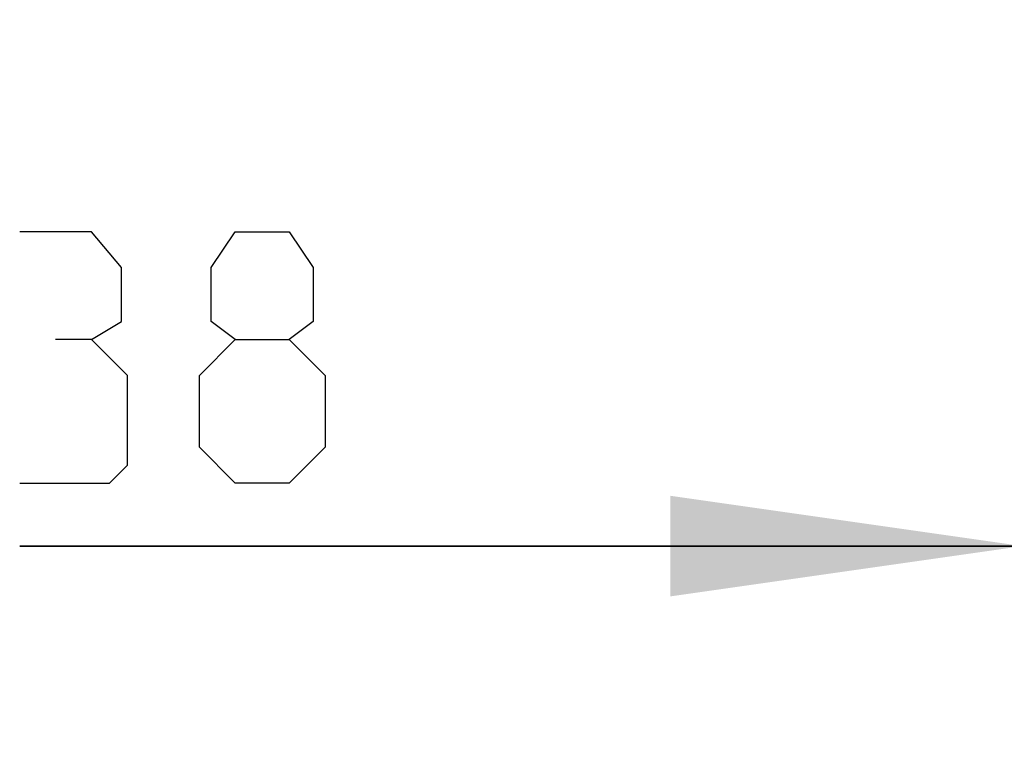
# Model space of a CAD drawing. Header units: millimetres. Extents: x 0 to 420, y 0 to 297.
# Tile 3 of 114: x 64 to 73, y 37 to 44. Entities that reach past the tile are written whole.
import ezdxf

# ---------------------------------------------------------------- set-up
doc = ezdxf.new("R2010")
doc.units = ezdxf.units.MM
doc.header["$LTSCALE"] = 23.1
doc.layers.get('0').update_dxf_attribs({"linetype": 'CONTINUOUS'})
doc.layers.add('DIM_PILOTEES', color=7, linetype='CONTINUOUS')
doc.styles.get("Standard").update_dxf_attribs({"font": 'txt', "width": 0.7})
doc.dimstyles.new('DIMSTYLE_9', dxfattribs={"dimtxt": 2.5, "dimasz": 3.5, "dimexe": 2, "dimexo": 0, "dimtad": 1, "dimdec": 0, "dimlfac": 10, "dimdsep": 46, "dimtxsty": 'STANDARD', "dimblk": '_FILLED', "dimblk1": '_FILLED', "dimblk2": '_FILLED', "dimcen": 0.09, "dimazin": 2, "dimtp": 0.3, "dimtm": 0.3, "dimtfac": 1, "dimtdec": 0, "dimtofl": 0, "dimtmove": 0, "dimatfit": 3, "dimldrblk": '_FILLED', "dimfxl": 1, "dimtolj": 1, "dimarcsym": 0})

# ---------------------------------------------------------------- blocks, each defined once
blk = doc.blocks.new('_FILLED')
at = {"color": 0, "linetype": 'BYBLOCK'}
blk.add_solid([(0, 0), (-1, 0.1429), (-1, -0.1429)], dxfattribs=at)
blk = doc.blocks.new('*D20')
at = {"layer": 'DIM_PILOTEES', "color": 2, "linetype": 'CONTINUOUS'}
for p, q in [((77.412, 47.804), (77.412, 36.8338)), ((73.6186, 45.7182), (73.6186, 36.8338)), ((73.6186, 38.8338), (63.6506, 38.8338)), ((63.6506, 38.8338), (75.5153, 38.8338)), ((84.912, 38.8338), (75.5153, 38.8338)), ((77.412, 38.8338), (84.912, 38.8338))]:
    blk.add_line(p, q, dxfattribs=at)
at = {"layer": 'DIM_PILOTEES', "color": 2, "linetype": 'CONTINUOUS', "xscale": 3.5, "yscale": 3.5, "zscale": 3.5}
blk.add_blockref('_FILLED', (73.6186, 38.8338), dxfattribs=at)
at = {"layer": 'DIM_PILOTEES', "color": 2, "linetype": 'CONTINUOUS', "xscale": 3.5, "yscale": 3.5, "zscale": 3.5, "rotation": 180}
blk.add_blockref('_FILLED', (77.412, 38.8338), dxfattribs=at)

msp = doc.modelspace()

# ---------------------------------------------------------------- linework, layer by layer
at = {"layer": 'DIM_PILOTEES', "color": 2, "linetype": 'CONTINUOUS'}
for points in [[(64.3649, 40.8873), (64.6625, 41.0659), (64.6625, 41.6016), (64.3649, 41.9587), (63.6506, 41.9587)], [(65.7935, 40.8873), (65.5554, 41.0659), (65.5554, 41.6016), (65.7935, 41.9587), (66.3292, 41.9587), (66.5673, 41.6016), (66.5673, 41.0659), (66.3292, 40.8873), (66.6864, 40.5302), (66.6864, 39.8159), (66.3292, 39.4587), (65.7935, 39.4587), (65.4364, 39.8159)], [(63.6506, 39.4587), (64.5435, 39.4587), (64.7221, 39.6373), (64.7221, 40.5302), (64.3649, 40.8873), (64.0078, 40.8873)], [(65.4364, 39.8159), (65.4364, 40.5302), (65.7935, 40.8873), (66.3292, 40.8873)]]:
    msp.add_lwpolyline(points, dxfattribs=at)

# ---------------------------------------------------------------- dimensions: what is measured, and where the dimension line sits
dim = msp.add_linear_dim(base=(73.6186, 38.8338), p1=(77.412, 47.804), p2=(73.6186, 45.7182), angle=180, dimstyle='DIMSTYLE_9', dxfattribs=at)
dim.commit()
dim.dimension.update_dxf_attribs({"geometry": '*D20', "text_midpoint": (63.6506, 38.8338), "dimtype": 160})

doc.saveas('drawing.dxf')
